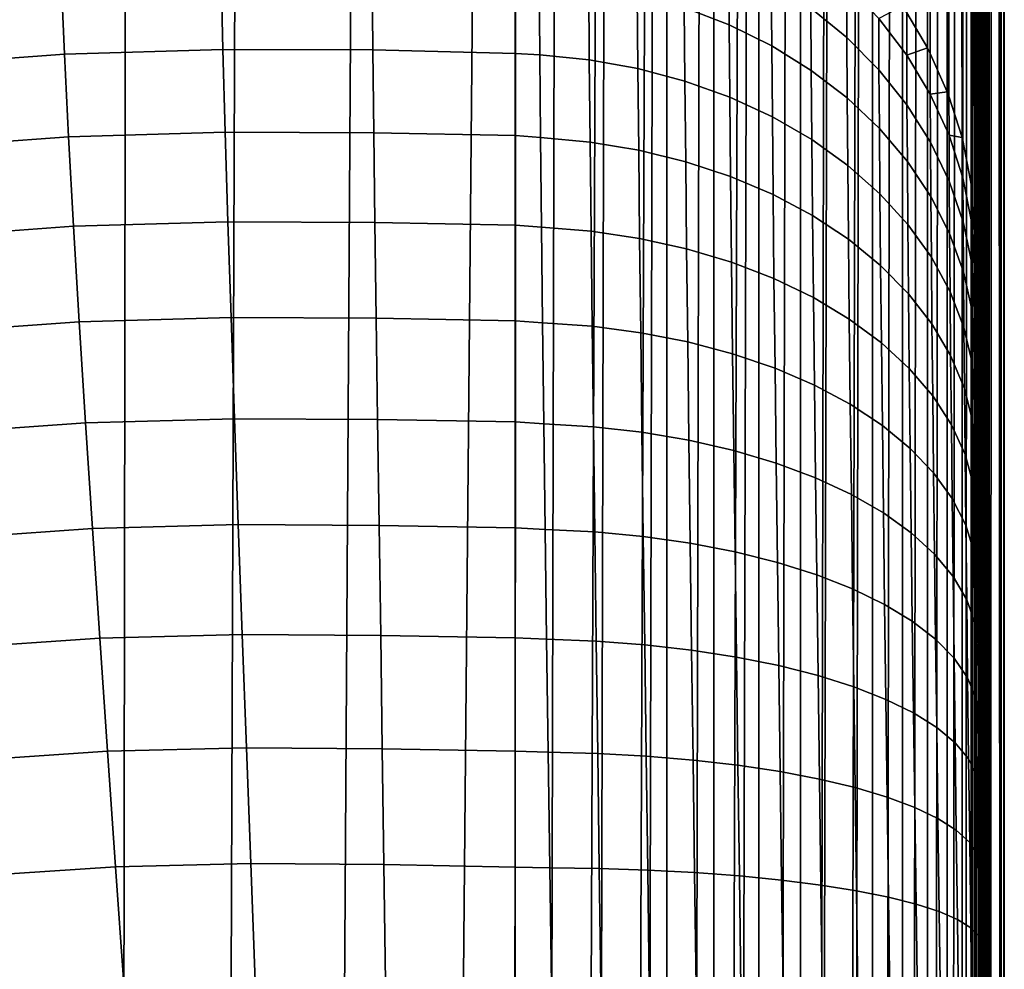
# Model space of a CAD drawing. Header units: metres. Extents: x -23 to 242, y -40 to 23.
# Tile 149 of 256: x 78.47 to 80.53, y -27.91 to -25.93. Entities that reach past the tile are written whole.
import ezdxf

# ---------------------------------------------------------------- set-up
doc = ezdxf.new("R2010")
doc.units = ezdxf.units.M
doc.layers.add('solid_10171013', color=7, linetype='CONTINUOUS')

msp = doc.modelspace()

# ---------------------------------------------------------------- linework, layer by layer
at = {"layer": 'solid_10171013'}
for points in [[(80.473358, -26.838505, 177.233963), (80.473633, 13.233708, 82.788597), (80.470436, -2.319833, 119.903572)], [(80.473358, -26.838505, 177.233963), (80.47403, -26.907482, 177.295883), (80.473633, 13.233708, 82.788597)], [(80.48716, -27.999712, 177.766479), (80.48838, -28.092628, 177.77417), (80.488602, 12.496004, 82.115112), (80.473633, 13.233708, 82.788597)], [(80.485947, -27.90748, 177.754532), (80.48716, -27.999712, 177.766479), (80.473633, 13.233708, 82.788597)], [(80.484756, -27.815712, 177.738281), (80.485947, -27.90748, 177.754532), (80.473633, 13.233708, 82.788597)], [(80.483589, -27.724918, 177.717834), (80.484756, -27.815712, 177.738281), (80.473633, 13.233708, 82.788597)], [(80.482452, -27.635296, 177.693207), (80.483589, -27.724918, 177.717834), (80.473633, 13.233708, 82.788597)], [(80.481339, -27.546728, 177.664398), (80.482452, -27.635296, 177.693207), (80.473633, 13.233708, 82.788597)], [(80.48027, -27.459793, 177.631622), (80.481339, -27.546728, 177.664398), (80.473633, 13.233708, 82.788597)], [(80.479233, -27.374546, 177.594849), (80.48027, -27.459793, 177.631622), (80.473633, 13.233708, 82.788597)], [(80.478241, -27.290997, 177.554123), (80.479233, -27.374546, 177.594849), (80.473633, 13.233708, 82.788597)], [(80.477295, -27.20966, 177.509705), (80.478241, -27.290997, 177.554123), (80.473633, 13.233708, 82.788597)], [(80.476395, -27.130451, 177.461548), (80.477295, -27.20966, 177.509705), (80.473633, 13.233708, 82.788597)], [(80.475548, -27.053511, 177.409744), (80.476395, -27.130451, 177.461548), (80.473633, 13.233708, 82.788597)], [(80.474762, -26.979246, 177.354568), (80.475548, -27.053511, 177.409744), (80.473633, 13.233708, 82.788597)], [(80.47403, -26.907482, 177.295883), (80.474762, -26.979246, 177.354568), (80.473633, 13.233708, 82.788597)], [(80.48838, -28.092628, 177.77417), (80.489616, -28.185862, 177.777573), (80.488602, 12.496004, 82.115112)], [(80.524033, -31.301031, 176.640488), (80.501549, 11.723962, 81.480972), (80.488602, 12.496004, 82.115112), (80.500587, -28.999277, 177.617523)], [(80.49942, -28.913687, 177.651596), (80.500587, -28.999277, 177.617523), (80.488602, 12.496004, 82.115112)], [(80.498245, -28.826687, 177.681656), (80.49942, -28.913687, 177.651596), (80.488602, 12.496004, 82.115112)], [(80.497047, -28.73827, 177.707733), (80.498245, -28.826687, 177.681656), (80.488602, 12.496004, 82.115112)], [(80.495827, -28.648184, 177.729889), (80.497047, -28.73827, 177.707733), (80.488602, 12.496004, 82.115112)], [(80.494591, -28.556852, 177.747986), (80.495827, -28.648184, 177.729889), (80.488602, 12.496004, 82.115112)], [(80.493355, -28.464931, 177.761795), (80.494591, -28.556852, 177.747986), (80.488602, 12.496004, 82.115112)], [(80.492111, -28.372154, 177.771347), (80.493355, -28.464931, 177.761795), (80.488602, 12.496004, 82.115112)], [(80.49086, -28.278942, 177.776627), (80.492111, -28.372154, 177.771347), (80.488602, 12.496004, 82.115112)], [(80.489616, -28.185862, 177.777573), (80.49086, -28.278942, 177.776627), (80.488602, 12.496004, 82.115112)], [(80.524033, -31.301031, 176.640488), (80.512329, 10.920298, 80.888245), (80.501549, 11.723962, 81.480972)], [(80.524033, -31.301031, 176.640488), (80.520821, 10.087074, 80.338394), (80.512329, 10.920298, 80.888245)], [(80.531853, -33.602879, 175.663422), (80.526939, 9.227629, 79.83358), (80.520821, 10.087074, 80.338394), (80.524033, -31.301031, 176.640488)], [(80.531853, -33.602879, 175.663422), (80.530624, 8.345956, 79.375381), (80.526939, 9.227629, 79.83358)], [(80.531853, -33.602879, 175.663422), (80.531853, 7.443428, 78.964386), (80.530624, 8.345956, 79.375381)], [(80.531853, -33.602879, 175.663422), (80.524033, -35.90472, 174.68634), (80.530624, 6.521384, 78.600861), (80.531853, 7.443428, 78.964386)], [(80.524033, -35.90472, 174.68634), (80.526947, 5.579792, 78.285049), (80.530624, 6.521384, 78.600861)], [(80.524033, -35.90472, 174.68634), (80.520836, 4.620024, 78.017525), (80.526947, 5.579792, 78.285049)], [(80.524033, -35.90472, 174.68634), (80.500587, -38.206478, 173.709305), (80.512344, 3.645974, 77.800095), (80.520836, 4.620024, 78.017525)], [(80.499428, -38.290234, 173.671509), (80.501572, 2.66151, 77.633659), (80.512344, 3.645974, 77.800095), (80.500587, -38.206478, 173.709305)], [(80.488403, -38.948109, 173.166931), (80.488632, 1.669143, 77.518715), (80.501572, 2.66151, 77.633659), (80.489639, -38.885769, 173.236282)], [(80.490875, -38.820438, 173.302505), (80.489639, -38.885769, 173.236282), (80.501572, 2.66151, 77.633659)], [(80.492126, -38.751904, 173.365799), (80.490875, -38.820438, 173.302505), (80.501572, 2.66151, 77.633659)], [(80.49337, -38.680618, 173.425797), (80.492126, -38.751904, 173.365799), (80.501572, 2.66151, 77.633659)], [(80.494606, -38.606903, 173.482224), (80.49337, -38.680618, 173.425797), (80.501572, 2.66151, 77.633659)], [(80.495834, -38.530533, 173.535233), (80.494606, -38.606903, 173.482224), (80.501572, 2.66151, 77.633659)], [(80.497055, -38.452137, 173.584518), (80.495834, -38.530533, 173.535233), (80.501572, 2.66151, 77.633659)], [(80.498253, -38.372116, 173.629913), (80.497055, -38.452137, 173.584518), (80.501572, 2.66151, 77.633659)], [(80.499428, -38.290234, 173.671509), (80.498253, -38.372116, 173.629913), (80.501572, 2.66151, 77.633659)], [(80.473366, -39.431545, 171.88974), (80.473671, 0.672311, 77.455803), (80.488632, 1.669143, 77.518715), (80.474037, -39.428116, 171.982407)], [(80.47477, -39.42041, 172.074829), (80.474037, -39.428116, 171.982407), (80.488632, 1.669143, 77.518715)], [(80.475563, -39.40844, 172.166626), (80.47477, -39.42041, 172.074829), (80.488632, 1.669143, 77.518715)], [(80.47641, -39.392189, 172.258026), (80.475563, -39.40844, 172.166626), (80.488632, 1.669143, 77.518715)], [(80.47731, -39.371738, 172.348511), (80.47641, -39.392189, 172.258026), (80.488632, 1.669143, 77.518715)], [(80.478256, -39.347092, 172.437912), (80.47731, -39.371738, 172.348511), (80.488632, 1.669143, 77.518715)], [(80.479248, -39.318253, 172.526337), (80.478256, -39.347092, 172.437912), (80.488632, 1.669143, 77.518715)], [(80.480286, -39.2854, 172.61322), (80.479248, -39.318253, 172.526337), (80.488632, 1.669143, 77.518715)], [(80.481361, -39.248531, 172.698486), (80.480286, -39.2854, 172.61322), (80.488632, 1.669143, 77.518715)], [(80.482475, -39.207676, 172.782135), (80.481361, -39.248531, 172.698486), (80.488632, 1.669143, 77.518715)], [(80.483612, -39.16309, 172.863632), (80.482475, -39.207676, 172.782135), (80.488632, 1.669143, 77.518715)], [(80.484779, -39.1147, 172.943054), (80.483612, -39.16309, 172.863632), (80.488632, 1.669143, 77.518715)], [(80.48597, -39.06263, 173.020264), (80.484779, -39.1147, 172.943054), (80.488632, 1.669143, 77.518715)], [(80.487175, -39.007149, 173.094818), (80.48597, -39.06263, 173.020264), (80.488632, 1.669143, 77.518715)], [(80.488403, -38.948109, 173.166931), (80.487175, -39.007149, 173.094818), (80.488632, 1.669143, 77.518715)], [(80.470436, -39.273312, 171.08374), (80.470436, -15.223736, 114.426491), (80.473671, 0.672311, 77.455803)], [(80.470474, -39.306992, 171.16835), (80.470436, -39.273312, 171.08374), (80.473671, 0.672311, 77.455803)], [(80.470581, -39.336723, 171.25441), (80.470474, -39.306992, 171.16835), (80.473671, 0.672311, 77.455803)], [(80.470764, -39.362507, 171.341904), (80.470581, -39.336723, 171.25441), (80.473671, 0.672311, 77.455803)], [(80.471024, -39.384434, 171.431107), (80.470764, -39.362507, 171.341904), (80.473671, 0.672311, 77.455803)], [(80.471352, -39.402355, 171.521591), (80.471024, -39.384434, 171.431107), (80.473671, 0.672311, 77.455803)], [(80.471748, -39.416016, 171.612717), (80.471352, -39.402355, 171.521591), (80.473671, 0.672311, 77.455803)], [(80.472221, -39.425461, 171.704742), (80.471748, -39.416016, 171.612717), (80.473671, 0.672311, 77.455803)], [(80.472763, -39.430664, 171.797272), (80.472221, -39.425461, 171.704742), (80.473671, 0.672311, 77.455803)], [(80.473366, -39.431545, 171.88974), (80.472763, -39.430664, 171.797272), (80.473671, 0.672311, 77.455803)], [(80.318474, -1.847931, 120.103882), (80.327507, -25.911167, 176.75563), (80.370796, -25.9848, 176.72438), (80.360886, -1.916777, 120.074661)], [(80.360886, -1.916777, 120.074661), (80.370796, -25.9848, 176.72438), (80.37674, -25.996304, 176.719498), (80.370796, -1.935116, 120.066872)], [(80.370796, -1.935116, 120.066872), (80.37674, -25.996304, 176.719498), (80.412575, -26.076677, 176.685379), (80.404137, -2.005991, 120.036789)], [(80.404137, -2.005991, 120.036789), (80.412575, -26.076677, 176.685379), (80.416016, -26.085716, 176.681549), (80.412575, -2.026994, 120.02787)], [(80.412575, -2.026994, 120.02787), (80.416016, -26.085716, 176.681549), (80.443329, -26.172174, 176.644836), (80.436867, -2.098923, 119.997345)], [(80.443329, -2.12249, 119.987335), (80.436867, -2.098923, 119.997345), (80.443329, -26.172174, 176.644836)], [(80.458717, -2.194524, 119.956764), (80.443329, -2.12249, 119.987335), (80.443329, -26.172174, 176.644836), (80.444923, -26.178421, 176.642197)], [(80.462692, -2.220486, 119.94574), (80.458717, -2.194524, 119.956764), (80.444923, -26.178421, 176.642197), (80.463127, -26.273401, 176.601868)], [(80.469437, -2.291718, 119.915504), (80.462692, -2.220486, 119.94574), (80.463127, -26.273401, 176.601868)], [(80.463127, -26.273401, 176.601868), (80.470436, -26.369516, 176.561081), (80.470436, -2.319833, 119.903572), (80.469437, -2.291718, 119.915504)], [(80.470474, -26.406893, 176.64389), (80.470436, -2.319833, 119.903572), (80.470436, -26.369516, 176.561081)], [(80.472755, -26.772686, 177.169098), (80.473358, -26.838505, 177.233963), (80.470436, -2.319833, 119.903572)], [(80.472214, -26.709829, 177.101105), (80.472755, -26.772686, 177.169098), (80.470436, -2.319833, 119.903572)], [(80.471748, -26.650282, 177.030411), (80.472214, -26.709829, 177.101105), (80.470436, -2.319833, 119.903572)], [(80.471344, -26.594322, 176.957352), (80.471748, -26.650282, 177.030411), (80.470436, -2.319833, 119.903572)], [(80.471024, -26.541796, 176.881699), (80.471344, -26.594322, 176.957352), (80.470436, -2.319833, 119.903572)], [(80.470764, -26.492977, 176.804077), (80.471024, -26.541796, 176.881699), (80.470436, -2.319833, 119.903572)], [(80.470581, -26.448044, 176.724884), (80.470764, -26.492977, 176.804077), (80.470436, -2.319833, 119.903572)], [(80.470474, -26.406893, 176.64389), (80.470581, -26.448044, 176.724884), (80.470436, -2.319833, 119.903572)], [(80.469444, -15.251697, 114.414619), (80.470436, -15.223736, 114.426491), (80.470436, -39.273312, 171.08374), (80.462692, -39.372662, 171.041565)], [(80.462692, -39.372662, 171.041565), (80.462692, -15.323084, 114.384315), (80.469444, -15.251697, 114.414619)], [(80.462692, -39.372662, 171.041565), (80.444923, -39.464409, 171.002625), (80.45874, -15.348904, 114.37336), (80.462692, -15.323084, 114.384315)], [(80.444923, -39.464409, 171.002625), (80.443329, -39.470654, 170.999969), (80.443329, -15.42108, 114.34272), (80.45874, -15.348904, 114.37336)], [(80.443329, -39.470654, 170.999969), (80.416016, -39.557114, 170.963272), (80.436905, -15.44452, 114.332771), (80.443329, -15.42108, 114.34272)], [(80.416016, -39.557114, 170.963272), (80.412575, -39.566151, 170.959442), (80.412575, -15.516577, 114.302185), (80.436905, -15.44452, 114.332771)], [(80.412575, -39.566151, 170.959442), (80.37674, -39.646526, 170.925323), (80.404182, -15.537466, 114.29332), (80.412575, -15.516577, 114.302185)], [(80.37674, -39.646526, 170.925323), (80.370796, -39.658031, 170.920441), (80.370796, -15.608456, 114.263184), (80.404182, -15.537466, 114.29332)], [(80.370796, -39.658031, 170.920441), (80.327507, -39.731663, 170.889175), (80.360939, -15.626697, 114.25544), (80.370796, -15.608456, 114.263184)], [(80.327507, -39.731663, 170.889175), (80.318474, -39.745216, 170.883423), (80.318474, -15.695642, 114.226173), (80.360939, -15.626697, 114.25544)], [(80.318474, -39.745216, 170.883423), (80.268867, -39.811592, 170.855255), (80.307663, -15.711205, 114.219566), (80.318474, -15.695642, 114.226173)], [(80.268867, -39.811592, 170.855255), (80.256233, -39.826687, 170.848846), (80.256226, -15.777113, 114.191589), (80.307663, -15.711205, 114.219566)], [(80.256233, -39.826687, 170.848846), (80.201469, -39.885437, 170.823914), (80.244965, -15.79004, 114.186104), (80.256226, -15.777113, 114.191589)], [(80.126045, -39.952381, 170.795486), (80.184776, -15.851916, 114.159843), (80.244965, -15.79004, 114.186104), (80.184784, -39.901489, 170.817093)], [(80.201469, -39.885437, 170.823914), (80.184784, -39.901489, 170.817093), (80.244965, -15.79004, 114.186104)], [(80.126045, -39.952381, 170.795486), (80.104973, -39.96875, 170.788544), (80.104973, -15.919176, 114.131287), (80.173531, -15.862312, 114.155426)], [(80.126045, -39.952381, 170.795486), (80.173531, -15.862312, 114.155426), (80.184776, -15.851916, 114.159843)], [(80.043427, -40.011696, 170.770309), (80.017738, -40.027679, 170.763535), (80.017731, -15.978105, 114.106277), (80.094185, -15.927209, 114.127876)], [(80.104973, -39.96875, 170.788544), (80.043427, -40.011696, 170.770309), (80.094185, -15.927209, 114.127876), (80.104973, -15.919176, 114.131287)], [(79.924095, -40.077583, 170.74234), (80.007812, -15.983998, 114.103775), (80.017731, -15.978105, 114.106277), (79.954514, -40.062725, 170.748657)], [(79.924095, -40.077583, 170.74234), (79.924095, -16.028011, 114.085091), (80.007812, -15.983998, 114.103775)], [(80.017738, -40.027679, 170.763535), (79.954514, -40.062725, 170.748657), (80.017731, -15.978105, 114.106277)], [(78.301773, -40.158855, 170.707855), (78.469254, -16.013056, 113.79026), (78.705551, -16.045797, 113.837433), (78.671776, -40.180611, 170.698608)], [(79.860298, -40.104912, 170.730743), (79.82515, -40.117886, 170.725235), (79.825142, -16.068312, 114.067986), (79.915382, -16.03204, 114.083382)], [(79.924095, -40.077583, 170.74234), (79.860298, -40.104912, 170.730743), (79.915382, -16.03204, 114.083382), (79.924095, -16.028011, 114.085091)], [(78.671776, -40.180611, 170.698608), (78.705551, -16.045797, 113.837433), (78.95681, -16.07612, 113.896378), (78.869133, -40.185394, 170.696579)], [(79.660095, -40.161007, 170.70694), (79.716599, -16.099821, 114.054611), (79.817947, -16.070793, 114.066933), (79.722046, -40.148109, 170.712402)], [(79.761795, -40.137794, 170.716782), (79.722046, -40.148109, 170.712402), (79.817947, -16.070793, 114.066933)], [(79.82515, -40.117886, 170.725235), (79.761795, -40.137794, 170.716782), (79.817947, -16.070793, 114.066933), (79.825142, -16.068312, 114.067986)], [(78.869133, -40.185394, 170.696579), (78.95681, -16.07612, 113.896378), (79.22467, -16.103117, 113.964729), (79.0746, -40.186214, 170.696228)], [(79.0746, -40.186214, 170.696228), (79.22467, -16.103117, 113.964729), (79.50824, -16.127457, 114.042877), (79.287712, -40.1833, 170.697479)], [(79.55632, -40.174297, 170.701294), (79.612473, -16.118797, 114.046555), (79.716599, -16.099821, 114.054611), (79.615997, -40.167904, 170.70401)], [(79.660095, -40.161007, 170.70694), (79.615997, -40.167904, 170.70401), (79.716599, -16.099821, 114.054611)], [(79.287712, -40.1833, 170.697479), (79.50824, -16.127457, 114.042877), (79.508247, -40.177036, 170.700134)], [(79.55632, -40.174297, 170.701294), (79.508247, -40.177036, 170.700134), (79.50824, -16.127457, 114.042877), (79.612473, -16.118797, 114.046555)], [(79.861053, -25.762354, 177.340546), (79.862, -25.90032, 177.538559), (79.956184, -25.936611, 177.510468), (79.955261, -25.800886, 177.315674)], [(79.955261, -25.800886, 177.315674), (79.956184, -25.936611, 177.510468), (80.045052, -25.980562, 177.476578), (80.044151, -25.84753, 177.28566)], [(80.126221, -25.787733, 177.054337), (80.126755, -25.901772, 177.250824), (80.202156, -25.963015, 177.211563), (80.201645, -25.852053, 177.02037)], [(78.56472, -25.997625, 177.777924), (78.557877, -25.839693, 177.586548), (78.203033, -25.8661, 177.575348), (78.213882, -26.023573, 177.766907)], [(78.896286, -25.987843, 177.782074), (78.892479, -25.829704, 177.59079), (78.557877, -25.839693, 177.586548), (78.56472, -25.997625, 177.777924)], [(79.21019, -25.988831, 177.781662), (79.208588, -25.830618, 177.590408), (78.892479, -25.829704, 177.59079), (78.896286, -25.987843, 177.782074)], [(79.50843, -25.996643, 177.778336), (79.508362, -25.838417, 177.587097), (79.208588, -25.830618, 177.590408), (79.21019, -25.988831, 177.781662)], [(79.559418, -25.99902, 177.776291), (79.558075, -25.840935, 177.585342), (79.508362, -25.838417, 177.587097), (79.50843, -25.996643, 177.778336)], [(79.558075, -25.840935, 177.585342), (79.559418, -25.99902, 177.776291), (79.663177, -26.009455, 177.766113), (79.661842, -25.852219, 177.576202)], [(79.661842, -25.852219, 177.576202), (79.663177, -26.009455, 177.766113), (79.764839, -26.027906, 177.748734), (79.763519, -25.872086, 177.560562)], [(80.044151, -25.84753, 177.28566), (80.045052, -25.980562, 177.476578), (80.127632, -26.031689, 177.437256), (80.126755, -25.901772, 177.250824)], [(80.201645, -25.852053, 177.02037), (80.202156, -25.963015, 177.211563), (80.269531, -26.030586, 177.168289), (80.269035, -25.923008, 176.982941)], [(79.763519, -25.872086, 177.560562), (79.764839, -26.027906, 177.748734), (79.863297, -26.054174, 177.72435), (79.862, -25.90032, 177.538559)], [(79.862, -25.90032, 177.538559), (79.863297, -26.054174, 177.72435), (79.957458, -26.087969, 177.693207), (79.956184, -25.936611, 177.510468)], [(80.126755, -25.901772, 177.250824), (80.127632, -26.031689, 177.437256), (80.203003, -26.089428, 177.39296), (80.202156, -25.963015, 177.211563)], [(80.327667, -25.999821, 176.942444), (80.327507, -25.911167, 176.75563), (80.318474, -25.897614, 176.761383), (80.269035, -25.923008, 176.982941)], [(80.269035, -25.923008, 176.982941), (80.269531, -26.030586, 177.168289), (80.32814, -26.103748, 177.12149), (80.327667, -25.999821, 176.942444)], [(80.327667, -25.999821, 176.942444), (80.370796, -25.9848, 176.72438), (80.327507, -25.911167, 176.75563)], [(79.956184, -25.936611, 177.510468), (79.957458, -26.087969, 177.693207), (80.046303, -26.128918, 177.655685), (80.045052, -25.980562, 177.476578)], [(80.202156, -25.963015, 177.211563), (80.203003, -26.089428, 177.39296), (80.270348, -26.153151, 177.344147), (80.269531, -26.030586, 177.168289)], [(78.901062, -26.161242, 177.959625), (78.896286, -25.987843, 177.782074), (78.56472, -25.997625, 177.777924), (78.573326, -26.170767, 177.955582)], [(79.212173, -26.162321, 177.959167), (79.21019, -25.988831, 177.781662), (78.896286, -25.987843, 177.782074), (78.901062, -26.161242, 177.959625)], [(79.508499, -26.168228, 177.954041), (79.50843, -25.996643, 177.778336), (79.21019, -25.988831, 177.781662), (79.212173, -26.162321, 177.959167)], [(80.045052, -25.980562, 177.476578), (80.046303, -26.128918, 177.655685), (80.128838, -26.176573, 177.612152), (80.127632, -26.031689, 177.437256)], [(80.376892, -26.081646, 176.899323), (80.37674, -25.996304, 176.719498), (80.370796, -25.9848, 176.72438), (80.327667, -25.999821, 176.942444)], [(78.573326, -26.170767, 177.955582), (78.56472, -25.997625, 177.777924), (78.213882, -26.023573, 177.766907), (78.227562, -26.19614, 177.944824)], [(79.561111, -26.172295, 177.95343), (79.559418, -25.99902, 177.776291), (79.50843, -25.996643, 177.778336), (79.508499, -26.168228, 177.954041)], [(79.559418, -25.99902, 177.776291), (79.561111, -26.172295, 177.95343), (79.664856, -26.181803, 177.942276), (79.663177, -26.009455, 177.766113)], [(79.663177, -26.009455, 177.766113), (79.664856, -26.181803, 177.942276), (79.766502, -26.198706, 177.923294), (79.764839, -26.027906, 177.748734)], [(80.327667, -25.999821, 176.942444), (80.32814, -26.103748, 177.12149), (80.377342, -26.181694, 177.071686), (80.376892, -26.081646, 176.899323)], [(80.376892, -26.081646, 176.899323), (80.412575, -26.076677, 176.685379), (80.37674, -25.996304, 176.719498)], [(79.764839, -26.027906, 177.748734), (79.766502, -26.198706, 177.923294), (79.864937, -26.22282, 177.896683), (79.863297, -26.054174, 177.72435)], [(80.127632, -26.031689, 177.437256), (80.128838, -26.176573, 177.612152), (80.204178, -26.230412, 177.563126), (80.203003, -26.089428, 177.39296)], [(80.269531, -26.030586, 177.168289), (80.270348, -26.153151, 177.344147), (80.328926, -26.222155, 177.291367), (80.32814, -26.103748, 177.12149)], [(79.863297, -26.054174, 177.72435), (79.864937, -26.22282, 177.896683), (79.959068, -26.253878, 177.862747), (79.957458, -26.087969, 177.693207)], [(79.957458, -26.087969, 177.693207), (79.959068, -26.253878, 177.862747), (80.047867, -26.29154, 177.821823), (80.046303, -26.128918, 177.655685)], [(80.203003, -26.089428, 177.39296), (80.204178, -26.230412, 177.563126), (80.271477, -26.289841, 177.509125), (80.270348, -26.153151, 177.344147)], [(80.416161, -26.167589, 176.85405), (80.416016, -26.085716, 176.681549), (80.412575, -26.076677, 176.685379), (80.376892, -26.081646, 176.899323)], [(80.376892, -26.081646, 176.899323), (80.377342, -26.181694, 177.071686), (80.416595, -26.263569, 177.019394), (80.416161, -26.167589, 176.85405)], [(80.416161, -26.167589, 176.85405), (80.443329, -26.172174, 176.644836), (80.416016, -26.085716, 176.681549)], [(80.32814, -26.103748, 177.12149), (80.328926, -26.222155, 177.291367), (80.37809, -26.295681, 177.235199), (80.377342, -26.181694, 177.071686)], [(80.046303, -26.128918, 177.655685), (80.047867, -26.29154, 177.821823), (80.130363, -26.335394, 177.774399), (80.128838, -26.176573, 177.612152)], [(80.270348, -26.153151, 177.344147), (80.271477, -26.289841, 177.509125), (80.330009, -26.35421, 177.450729), (80.328926, -26.222155, 177.291367)], [(78.583588, -26.357937, 178.118332), (78.573326, -26.170767, 177.955582), (78.227562, -26.19614, 177.944824), (78.243904, -26.382626, 178.107849)], [(78.906738, -26.348715, 178.122238), (78.901062, -26.161242, 177.959625), (78.573326, -26.170767, 177.955582), (78.583588, -26.357937, 178.118332)], [(79.214523, -26.349903, 178.121735), (79.212173, -26.162321, 177.959167), (78.901062, -26.161242, 177.959625), (78.906738, -26.348715, 178.122238)], [(79.508553, -26.355591, 178.116684), (79.508499, -26.168228, 177.954041), (79.212173, -26.162321, 177.959167), (79.214523, -26.349903, 178.121735)], [(79.563126, -26.359606, 178.115601), (79.561111, -26.172295, 177.95343), (79.508499, -26.168228, 177.954041), (79.508553, -26.355591, 178.116684)], [(79.561111, -26.172295, 177.95343), (79.563126, -26.359606, 178.115601), (79.666862, -26.368114, 178.103561), (79.664856, -26.181803, 177.942276)], [(80.445061, -26.256702, 176.807129), (80.444923, -26.178421, 176.642197), (80.443329, -26.172174, 176.644836), (80.416161, -26.167589, 176.85405)], [(80.416161, -26.167589, 176.85405), (80.416595, -26.263569, 177.019394), (80.445465, -26.348473, 176.965225), (80.445061, -26.256702, 176.807129)], [(79.664856, -26.181803, 177.942276), (79.666862, -26.368114, 178.103561), (79.768486, -26.383347, 178.083115), (79.766502, -26.198706, 177.923294)], [(80.128838, -26.176573, 177.612152), (80.130363, -26.335394, 177.774399), (80.20565, -26.384956, 177.720978), (80.204178, -26.230412, 177.563126)], [(80.377342, -26.181694, 177.071686), (80.37809, -26.295681, 177.235199), (80.417305, -26.372925, 177.17627), (80.416595, -26.263569, 177.019394)], [(80.444923, -26.178421, 176.642197), (80.445061, -26.256702, 176.807129), (80.463257, -26.348009, 176.759064), (80.463127, -26.273401, 176.601868)], [(79.766502, -26.198706, 177.923294), (79.768486, -26.383347, 178.083115), (79.86689, -26.405134, 178.054459), (79.864937, -26.22282, 177.896683)], [(79.864937, -26.22282, 177.896683), (79.86689, -26.405134, 178.054459), (79.960983, -26.433237, 178.017944), (79.959068, -26.253878, 177.862747)], [(80.204178, -26.230412, 177.563126), (80.20565, -26.384956, 177.720978), (80.272903, -26.439684, 177.662155), (80.271477, -26.289841, 177.509125)], [(80.328926, -26.222155, 177.291367), (80.330009, -26.35421, 177.450729), (80.379128, -26.422812, 177.388611), (80.37809, -26.295681, 177.235199)], [(79.959068, -26.253878, 177.862747), (79.960983, -26.433237, 178.017944), (80.049744, -26.46735, 177.973938), (80.047867, -26.29154, 177.821823)], [(80.445061, -26.256702, 176.807129), (80.445465, -26.348473, 176.965225), (80.463638, -26.435476, 176.909744), (80.463257, -26.348009, 176.759064)], [(80.416595, -26.263569, 177.019394), (80.417305, -26.372925, 177.17627), (80.446136, -26.453037, 177.115204), (80.445465, -26.348473, 176.965225)], [(80.463127, -26.273401, 176.601868), (80.463257, -26.348009, 176.759064), (80.470474, -26.406893, 176.64389), (80.470436, -26.369516, 176.561081)], [(80.047867, -26.29154, 177.821823), (80.049744, -26.46735, 177.973938), (80.132187, -26.507095, 177.922928), (80.130363, -26.335394, 177.774399)], [(80.271477, -26.289841, 177.509125), (80.272903, -26.439684, 177.662155), (80.331375, -26.498976, 177.598572), (80.330009, -26.35421, 177.450729)], [(80.37809, -26.295681, 177.235199), (80.379128, -26.422812, 177.388611), (80.418289, -26.494892, 177.323425), (80.417305, -26.372925, 177.17627)], [(80.130363, -26.335394, 177.774399), (80.132187, -26.507095, 177.922928), (80.20742, -26.552036, 177.865494), (80.20565, -26.384956, 177.720978)], [(78.595383, -26.557856, 178.26503), (78.583588, -26.357937, 178.118332), (78.243904, -26.382626, 178.107849), (78.262726, -26.581766, 178.254883)], [(78.913239, -26.548983, 178.268799), (78.906738, -26.348715, 178.122238), (78.583588, -26.357937, 178.118332), (78.595383, -26.557856, 178.26503)], [(79.217178, -26.550295, 178.26825), (79.214523, -26.349903, 178.121735), (78.906738, -26.348715, 178.122238), (78.913239, -26.548983, 178.268799)], [(79.508583, -26.555819, 178.263321), (79.508553, -26.355591, 178.116684), (79.214523, -26.349903, 178.121735), (79.217178, -26.550295, 178.26825)], [(79.565445, -26.559702, 178.261719), (79.563126, -26.359606, 178.115601), (79.508553, -26.355591, 178.116684), (79.508583, -26.555819, 178.263321)], [(79.563126, -26.359606, 178.115601), (79.565445, -26.559702, 178.261719), (79.669167, -26.567144, 178.248886), (79.666862, -26.368114, 178.103561)], [(80.330009, -26.35421, 177.450729), (80.331375, -26.498976, 177.598572), (80.380432, -26.56218, 177.530914), (80.379128, -26.422812, 177.388611)], [(80.445465, -26.348473, 176.965225), (80.446136, -26.453037, 177.115204), (80.464279, -26.535139, 177.052689), (80.463638, -26.435476, 176.909744)], [(80.463257, -26.348009, 176.759064), (80.463638, -26.435476, 176.909744), (80.470764, -26.492977, 176.804077), (80.470581, -26.448044, 176.724884)], [(80.463257, -26.348009, 176.759064), (80.470581, -26.448044, 176.724884), (80.470474, -26.406893, 176.64389)], [(79.666862, -26.368114, 178.103561), (79.669167, -26.567144, 178.248886), (79.770767, -26.580593, 178.227097), (79.768486, -26.383347, 178.083115)], [(80.417305, -26.372925, 177.17627), (80.418289, -26.494892, 177.323425), (80.447067, -26.569662, 177.255905), (80.446136, -26.453037, 177.115204)], [(79.768486, -26.383347, 178.083115), (79.770767, -26.580593, 178.227097), (79.869133, -26.599897, 178.196625), (79.86689, -26.405134, 178.054459)], [(80.20565, -26.384956, 177.720978), (80.20742, -26.552036, 177.865494), (80.274605, -26.601683, 177.802261), (80.272903, -26.439684, 177.662155)], [(79.86689, -26.405134, 178.054459), (79.869133, -26.599897, 178.196625), (79.963188, -26.624847, 178.157761), (79.960983, -26.433237, 178.017944)], [(79.960983, -26.433237, 178.017944), (79.963188, -26.624847, 178.157761), (80.051895, -26.655169, 178.110977), (80.049744, -26.46735, 177.973938)], [(80.272903, -26.439684, 177.662155), (80.274605, -26.601683, 177.802261), (80.333008, -26.655487, 177.733902), (80.331375, -26.498976, 177.598572)], [(80.379128, -26.422812, 177.388611), (80.380432, -26.56218, 177.530914), (80.419533, -26.628605, 177.459946), (80.418289, -26.494892, 177.323425)], [(80.463638, -26.435476, 176.909744), (80.464279, -26.535139, 177.052689), (80.471344, -26.594322, 176.957352), (80.471024, -26.541796, 176.881699)], [(80.463638, -26.435476, 176.909744), (80.471024, -26.541796, 176.881699), (80.470764, -26.492977, 176.804077)], [(80.446136, -26.453037, 177.115204), (80.447067, -26.569662, 177.255905), (80.465149, -26.646299, 177.186783), (80.464279, -26.535139, 177.052689)], [(80.049744, -26.46735, 177.973938), (80.051895, -26.655169, 178.110977), (80.134285, -26.690527, 178.056747), (80.132187, -26.507095, 177.922928)], [(80.331375, -26.498976, 177.598572), (80.333008, -26.655487, 177.733902), (80.381989, -26.71286, 177.661194), (80.380432, -26.56218, 177.530914)], [(80.418289, -26.494892, 177.323425), (80.419533, -26.628605, 177.459946), (80.448242, -26.697519, 177.386429), (80.447067, -26.569662, 177.255905)], [(80.132187, -26.507095, 177.922928), (80.134285, -26.690527, 178.056747), (80.20945, -26.730536, 177.995697), (80.20742, -26.552036, 177.865494)], [(80.464279, -26.535139, 177.052689), (80.465149, -26.646299, 177.186783), (80.472214, -26.709829, 177.101105), (80.471748, -26.650282, 177.030411)], [(80.464279, -26.535139, 177.052689), (80.471748, -26.650282, 177.030411), (80.471344, -26.594322, 176.957352)], [(78.608543, -26.769163, 178.394699), (78.595383, -26.557856, 178.26503), (78.262726, -26.581766, 178.254883), (78.283798, -26.792206, 178.384918)], [(78.920456, -26.760672, 178.3983), (78.913239, -26.548983, 178.268799), (78.595383, -26.557856, 178.26503), (78.608543, -26.769163, 178.394699)], [(79.220093, -26.762121, 178.39769), (79.217178, -26.550295, 178.26825), (78.913239, -26.548983, 178.268799), (78.920456, -26.760672, 178.3983)], [(79.508568, -26.767511, 178.392929), (79.508583, -26.555819, 178.263321), (79.217178, -26.550295, 178.26825), (79.220093, -26.762121, 178.39769)], [(79.568031, -26.771158, 178.390823), (79.565445, -26.559702, 178.261719), (79.508583, -26.555819, 178.263321), (79.508568, -26.767511, 178.392929)], [(79.565445, -26.559702, 178.261719), (79.568031, -26.771158, 178.390823), (79.671738, -26.777475, 178.377274), (79.669167, -26.567144, 178.248886)], [(80.20742, -26.552036, 177.865494), (80.20945, -26.730536, 177.995697), (80.276558, -26.774757, 177.928482), (80.274605, -26.601683, 177.802261)], [(80.380432, -26.56218, 177.530914), (80.381989, -26.71286, 177.661194), (80.421013, -26.773172, 177.584915), (80.419533, -26.628605, 177.459946)], [(79.669167, -26.567144, 178.248886), (79.671738, -26.777475, 178.377274), (79.773315, -26.78904, 178.354324), (79.770767, -26.580593, 178.227097)], [(79.770767, -26.580593, 178.227097), (79.773315, -26.78904, 178.354324), (79.871643, -26.805723, 178.32222), (79.869133, -26.599897, 178.196625)], [(80.447067, -26.569662, 177.255905), (80.448242, -26.697519, 177.386429), (80.466255, -26.768167, 177.311188), (80.465149, -26.646299, 177.186783)], [(79.869133, -26.599897, 178.196625), (79.871643, -26.805723, 178.32222), (79.965652, -26.827341, 178.281311), (79.963188, -26.624847, 178.157761)], [(80.274605, -26.601683, 177.802261), (80.276558, -26.774757, 177.928482), (80.334885, -26.822702, 177.855835), (80.333008, -26.655487, 177.733902)], [(79.963188, -26.624847, 178.157761), (79.965652, -26.827341, 178.281311), (80.054306, -26.853659, 178.232056), (80.051895, -26.655169, 178.110977)], [(80.419533, -26.628605, 177.459946), (80.421013, -26.773172, 177.584915), (80.449646, -26.835758, 177.50592), (80.448242, -26.697519, 177.386429)], [(80.465149, -26.646299, 177.186783), (80.466255, -26.768167, 177.311188), (80.473358, -26.838505, 177.233963), (80.472755, -26.772686, 177.169098)], [(80.465149, -26.646299, 177.186783), (80.472755, -26.772686, 177.169098), (80.472214, -26.709829, 177.101105)], [(80.051895, -26.655169, 178.110977), (80.054306, -26.853659, 178.232056), (80.136627, -26.884386, 178.174988), (80.134285, -26.690527, 178.056747)], [(80.333008, -26.655487, 177.733902), (80.334885, -26.822702, 177.855835), (80.383789, -26.873848, 177.778564), (80.381989, -26.71286, 177.661194)], [(80.134285, -26.690527, 178.056747), (80.136627, -26.884386, 178.174988), (80.211716, -26.919184, 178.110733), (80.20945, -26.730536, 177.995697)], [(80.448242, -26.697519, 177.386429), (80.449646, -26.835758, 177.50592), (80.467583, -26.899935, 177.425064), (80.466255, -26.768167, 177.311188)], [(80.20945, -26.730536, 177.995697), (80.211716, -26.919184, 178.110733), (80.278748, -26.957672, 178.039993), (80.276558, -26.774757, 177.928482)], [(80.381989, -26.71286, 177.661194), (80.383789, -26.873848, 177.778564), (80.422722, -26.927629, 177.69751), (80.421013, -26.773172, 177.584915)], [(78.622925, -26.990414, 178.506424), (78.608543, -26.769163, 178.394699), (78.283798, -26.792206, 178.384918), (78.306892, -27.012518, 178.49704)], [(78.928291, -26.98234, 178.509857), (78.920456, -26.760672, 178.3983), (78.608543, -26.769163, 178.394699), (78.622925, -26.990414, 178.506424)], [(79.223213, -26.983936, 178.509171), (79.220093, -26.762121, 178.39769), (78.920456, -26.760672, 178.3983), (78.928291, -26.98234, 178.509857)], [(79.508476, -26.989212, 178.504608), (79.508568, -26.767511, 178.392929), (79.220093, -26.762121, 178.39769), (79.223213, -26.983936, 178.509171)], [(79.570854, -26.992527, 178.501984), (79.568031, -26.771158, 178.390823), (79.508568, -26.767511, 178.392929), (79.508476, -26.989212, 178.504608)], [(79.568031, -26.771158, 178.390823), (79.570854, -26.992527, 178.501984), (79.674545, -26.997669, 178.487823), (79.671738, -26.777475, 178.377274)], [(80.467583, -26.899935, 177.425064), (80.47403, -26.907482, 177.295883), (80.473358, -26.838505, 177.233963), (80.466255, -26.768167, 177.311188)], [(79.671738, -26.777475, 178.377274), (79.674545, -26.997669, 178.487823), (79.776085, -27.007263, 178.463852), (79.773315, -26.78904, 178.354324)], [(79.773315, -26.78904, 178.354324), (79.776085, -27.007263, 178.463852), (79.874382, -27.021204, 178.430344), (79.871643, -26.805723, 178.32222)], [(80.276558, -26.774757, 177.928482), (80.278748, -26.957672, 178.039993), (80.336983, -26.99943, 177.963547), (80.334885, -26.822702, 177.855835)], [(80.421013, -26.773172, 177.584915), (80.422722, -26.927629, 177.69751), (80.451263, -26.983459, 177.613571), (80.449646, -26.835758, 177.50592)], [(79.871643, -26.805723, 178.32222), (79.874382, -27.021204, 178.430344), (79.968338, -27.039337, 178.387665), (79.965652, -26.827341, 178.281311)], [(79.965652, -26.827341, 178.281311), (79.968338, -27.039337, 178.387665), (80.056923, -27.061466, 178.336288), (80.054306, -26.853659, 178.232056)], [(80.334885, -26.822702, 177.855835), (80.336983, -26.99943, 177.963547), (80.385796, -27.043995, 177.882248), (80.383789, -26.873848, 177.778564)], [(80.054306, -26.853659, 178.232056), (80.056923, -27.061466, 178.336288), (80.139175, -27.087345, 178.276764), (80.136627, -26.884386, 178.174988)], [(80.449646, -26.835758, 177.50592), (80.451263, -26.983459, 177.613571), (80.469109, -27.040724, 177.527664), (80.467583, -26.899935, 177.425064)], [(80.383789, -26.873848, 177.778564), (80.385796, -27.043995, 177.882248), (80.424629, -27.090879, 177.796982), (80.422722, -26.927629, 177.69751)], [(80.136627, -26.884386, 178.174988), (80.139175, -27.087345, 178.276764), (80.214188, -27.116692, 178.209747), (80.211716, -26.919184, 178.110733)], [(80.467583, -26.899935, 177.425064), (80.469109, -27.040724, 177.527664), (80.475548, -27.053511, 177.409744), (80.474762, -26.979246, 177.354568)], [(80.467583, -26.899935, 177.425064), (80.474762, -26.979246, 177.354568), (80.47403, -26.907482, 177.295883)], [(80.211716, -26.919184, 178.110733), (80.214188, -27.116692, 178.209747), (80.281136, -27.149181, 178.135986), (80.278748, -26.957672, 178.039993)], [(80.422722, -26.927629, 177.69751), (80.424629, -27.090879, 177.796982), (80.453072, -27.13957, 177.708679), (80.451263, -26.983459, 177.613571)], [(80.278748, -26.957672, 178.039993), (80.281136, -27.149181, 178.135986), (80.339279, -27.184462, 178.05629), (80.336983, -26.99943, 177.963547)], [(78.638344, -27.220102, 178.599457), (78.622925, -26.990414, 178.506424), (78.306892, -27.012518, 178.49704), (78.331741, -27.241203, 178.5905)], [(78.936653, -27.212467, 178.602692), (78.928291, -26.98234, 178.509857), (78.622925, -26.990414, 178.506424), (78.638344, -27.220102, 178.599457)], [(79.226486, -27.214218, 178.601944), (79.223213, -26.983936, 178.509171), (78.928291, -26.98234, 178.509857), (78.936653, -27.212467, 178.602692)], [(79.508316, -27.219406, 178.59758), (79.508476, -26.989212, 178.504608), (79.223213, -26.983936, 178.509171), (79.226486, -27.214218, 178.601944)], [(79.573875, -27.222284, 178.594421), (79.570854, -26.992527, 178.501984), (79.508476, -26.989212, 178.504608), (79.508316, -27.219406, 178.59758)], [(79.570854, -26.992527, 178.501984), (79.573875, -27.222284, 178.594421), (79.677544, -27.22621, 178.579758), (79.674545, -26.997669, 178.487823)], [(79.674545, -26.997669, 178.487823), (79.677544, -27.22621, 178.579758), (79.77906, -27.233761, 178.554947), (79.776085, -27.007263, 178.463852)], [(80.451263, -26.983459, 177.613571), (80.453072, -27.13957, 177.708679), (80.47081, -27.189533, 177.618301), (80.469109, -27.040724, 177.527664)], [(79.776085, -27.007263, 178.463852), (79.77906, -27.233761, 178.554947), (79.877312, -27.244858, 178.520279), (79.874382, -27.021204, 178.430344)], [(80.336983, -26.99943, 177.963547), (80.339279, -27.184462, 178.05629), (80.387985, -27.222141, 177.971512), (80.385796, -27.043995, 177.882248)], [(79.874382, -27.021204, 178.430344), (79.877312, -27.244858, 178.520279), (79.971214, -27.259377, 178.47612), (79.968338, -27.039337, 178.387665)], [(79.968338, -27.039337, 178.387665), (79.971214, -27.259377, 178.47612), (80.059738, -27.277159, 178.422974), (80.056923, -27.061466, 178.336288)], [(80.385796, -27.043995, 177.882248), (80.387985, -27.222141, 177.971512), (80.42672, -27.261808, 177.882614), (80.424629, -27.090879, 177.796982)], [(80.469109, -27.040724, 177.527664), (80.47081, -27.189533, 177.618301), (80.477295, -27.20966, 177.509705), (80.476395, -27.130451, 177.461548)], [(80.469109, -27.040724, 177.527664), (80.476395, -27.130451, 177.461548), (80.475548, -27.053511, 177.409744)], [(80.056923, -27.061466, 178.336288), (80.059738, -27.277159, 178.422974), (80.141914, -27.298008, 178.361404), (80.139175, -27.087345, 178.276764)], [(80.139175, -27.087345, 178.276764), (80.141914, -27.298008, 178.361404), (80.216843, -27.321699, 178.292099), (80.214188, -27.116692, 178.209747)], [(80.424629, -27.090879, 177.796982), (80.42672, -27.261808, 177.882614), (80.455048, -27.303028, 177.790543), (80.453072, -27.13957, 177.708679)], [(80.214188, -27.116692, 178.209747), (80.216843, -27.321699, 178.292099), (80.283691, -27.347967, 178.21582), (80.281136, -27.149181, 178.135986)], [(80.453072, -27.13957, 177.708679), (80.455048, -27.303028, 177.790543), (80.472679, -27.345346, 177.696335), (80.47081, -27.189533, 177.618301)], [(80.281136, -27.149181, 178.135986), (80.283691, -27.347967, 178.21582), (80.341736, -27.376526, 178.133392), (80.339279, -27.184462, 178.05629)], [(80.339279, -27.184462, 178.05629), (80.341736, -27.376526, 178.133392), (80.390335, -27.407063, 178.045746), (80.387985, -27.222141, 177.971512)], [(80.47081, -27.189533, 177.618301), (80.472679, -27.345346, 177.696335), (80.479233, -27.374546, 177.594849), (80.478241, -27.290997, 177.554123)], [(80.47081, -27.189533, 177.618301), (80.478241, -27.290997, 177.554123), (80.477295, -27.20966, 177.509705)], [(78.65461, -27.456657, 178.673141), (78.638344, -27.220102, 178.599457), (78.331741, -27.241203, 178.5905), (78.358063, -27.476711, 178.664627)], [(78.945404, -27.449482, 178.676193), (78.936653, -27.212467, 178.602692), (78.638344, -27.220102, 178.599457), (78.65461, -27.456657, 178.673141)], [(79.229836, -27.451393, 178.675369), (79.226486, -27.214218, 178.601944), (78.936653, -27.212467, 178.602692), (78.945404, -27.449482, 178.676193)], [(79.508041, -27.45653, 178.671234), (79.508316, -27.219406, 178.59758), (79.226486, -27.214218, 178.601944), (79.229836, -27.451393, 178.675369)], [(79.577057, -27.458828, 178.667603), (79.573875, -27.222284, 178.594421), (79.508316, -27.219406, 178.59758), (79.508041, -27.45653, 178.671234)], [(79.573875, -27.222284, 178.594421), (79.577057, -27.458828, 178.667603), (79.68071, -27.4615, 178.652527), (79.677544, -27.22621, 178.579758)], [(80.387985, -27.222141, 177.971512), (80.390335, -27.407063, 178.045746), (80.428955, -27.439241, 177.953812), (80.42672, -27.261808, 177.882614)], [(79.677544, -27.22621, 178.579758), (79.68071, -27.4615, 178.652527), (79.782188, -27.466951, 178.627045), (79.77906, -27.233761, 178.554947)], [(79.77906, -27.233761, 178.554947), (79.782188, -27.466951, 178.627045), (79.880394, -27.475121, 178.591446), (79.877312, -27.244858, 178.520279)], [(79.877312, -27.244858, 178.520279), (79.880394, -27.475121, 178.591446), (79.974243, -27.48592, 178.546112), (79.971214, -27.259377, 178.47612)], [(79.971214, -27.259377, 178.47612), (79.974243, -27.48592, 178.546112), (80.062698, -27.499231, 178.491562), (80.059738, -27.277159, 178.422974)], [(80.42672, -27.261808, 177.882614), (80.428955, -27.439241, 177.953812), (80.457176, -27.47271, 177.858612), (80.455048, -27.303028, 177.790543)], [(80.059738, -27.277159, 178.422974), (80.062698, -27.499231, 178.491562), (80.144798, -27.514906, 178.428375), (80.141914, -27.298008, 178.361404)], [(80.141914, -27.298008, 178.361404), (80.144798, -27.514906, 178.428375), (80.219635, -27.532776, 178.357254), (80.216843, -27.321699, 178.292099)], [(80.455048, -27.303028, 177.790543), (80.457176, -27.47271, 177.858612), (80.474678, -27.507097, 177.7612), (80.472679, -27.345346, 177.696335)], [(80.216843, -27.321699, 178.292099), (80.219635, -27.532776, 178.357254), (80.286392, -27.552641, 178.278976), (80.283691, -27.347967, 178.21582)], [(80.283691, -27.347967, 178.21582), (80.286392, -27.552641, 178.278976), (80.34433, -27.574284, 178.194412), (80.341736, -27.376526, 178.133392)], [(80.472679, -27.345346, 177.696335), (80.474678, -27.507097, 177.7612), (80.481339, -27.546728, 177.664398), (80.48027, -27.459793, 177.631622)], [(80.472679, -27.345346, 177.696335), (80.48027, -27.459793, 177.631622), (80.479233, -27.374546, 177.594849)], [(80.341736, -27.376526, 178.133392), (80.34433, -27.574284, 178.194412), (80.392815, -27.597467, 178.104462), (80.390335, -27.407063, 178.045746)], [(80.390335, -27.407063, 178.045746), (80.392815, -27.597467, 178.104462), (80.43132, -27.621939, 178.010147), (80.428955, -27.439241, 177.953812)], [(78.954437, -27.691763, 178.729828), (78.945404, -27.449482, 178.676193), (78.65461, -27.456657, 178.673141), (78.671539, -27.698465, 178.72699)], [(79.233215, -27.693836, 178.728943), (79.229836, -27.451393, 178.675369), (78.945404, -27.449482, 178.676193), (78.954437, -27.691763, 178.729828)], [(79.507652, -27.698967, 178.725037), (79.508041, -27.45653, 178.671234), (79.229836, -27.451393, 178.675369), (79.233215, -27.693836, 178.728943)], [(80.428955, -27.439241, 177.953812), (80.43132, -27.621939, 178.010147), (80.459419, -27.647429, 177.912476), (80.457176, -27.47271, 177.858612)], [(78.671539, -27.698465, 178.72699), (78.65461, -27.456657, 178.673141), (78.358063, -27.476711, 178.664627), (78.38559, -27.717436, 178.718933)], [(79.58036, -27.700542, 178.720963), (79.577057, -27.458828, 178.667603), (79.508041, -27.45653, 178.671234), (79.507652, -27.698967, 178.725037)], [(79.577057, -27.458828, 178.667603), (79.58036, -27.700542, 178.720963), (79.68399, -27.701937, 178.705582), (79.68071, -27.4615, 178.652527)], [(79.68071, -27.4615, 178.652527), (79.68399, -27.701937, 178.705582), (79.785439, -27.705242, 178.679611), (79.782188, -27.466951, 178.627045)], [(79.782188, -27.466951, 178.627045), (79.785439, -27.705242, 178.679611), (79.883598, -27.710424, 178.643326), (79.880394, -27.475121, 178.591446)], [(80.457176, -27.47271, 177.858612), (80.459419, -27.647429, 177.912476), (80.476799, -27.673655, 177.812531), (80.474678, -27.507097, 177.7612)], [(79.880394, -27.475121, 178.591446), (79.883598, -27.710424, 178.643326), (79.977386, -27.717426, 178.597153), (79.974243, -27.48592, 178.546112)], [(79.974243, -27.48592, 178.546112), (79.977386, -27.717426, 178.597153), (80.065773, -27.72617, 178.541565), (80.062698, -27.499231, 178.491562)], [(80.062698, -27.499231, 178.491562), (80.065773, -27.72617, 178.541565), (80.147797, -27.736559, 178.477203), (80.144798, -27.514906, 178.428375)], [(80.474678, -27.507097, 177.7612), (80.476799, -27.673655, 177.812531), (80.482452, -27.635296, 177.693207), (80.481339, -27.546728, 177.664398)], [(80.144798, -27.514906, 178.428375), (80.147797, -27.736559, 178.477203), (80.222542, -27.748482, 178.404739), (80.219635, -27.532776, 178.357254)], [(80.219635, -27.532776, 178.357254), (80.222542, -27.748482, 178.404739), (80.289192, -27.761805, 178.325012), (80.286392, -27.552641, 178.278976)], [(80.286392, -27.552641, 178.278976), (80.289192, -27.761805, 178.325012), (80.347023, -27.776384, 178.238861), (80.34433, -27.574284, 178.194412)], [(80.34433, -27.574284, 178.194412), (80.347023, -27.776384, 178.238861), (80.395401, -27.792059, 178.147263), (80.392815, -27.597467, 178.104462)], [(80.392815, -27.597467, 178.104462), (80.395401, -27.792059, 178.147263), (80.433784, -27.808657, 178.051193), (80.43132, -27.621939, 178.010147)], [(80.43132, -27.621939, 178.010147), (80.433784, -27.808657, 178.051193), (80.461754, -27.825994, 177.951721), (80.459419, -27.647429, 177.912476)], [(80.476799, -27.673655, 177.812531), (80.483589, -27.724918, 177.717834), (80.482452, -27.635296, 177.693207)], [(80.459419, -27.647429, 177.912476), (80.461754, -27.825994, 177.951721), (80.479012, -27.843884, 177.84993), (80.476799, -27.673655, 177.812531)], [(80.476799, -27.673655, 177.812531), (80.479012, -27.843884, 177.84993), (80.484756, -27.815712, 177.738281), (80.483589, -27.724918, 177.717834)], [(78.688957, -27.943876, 178.76062), (78.671539, -27.698465, 178.72699), (78.38559, -27.717436, 178.718933), (78.414032, -27.96174, 178.753036)], [(78.963646, -27.937651, 178.76326), (78.954437, -27.691763, 178.729828), (78.671539, -27.698465, 178.72699), (78.688957, -27.943876, 178.76062)], [(79.23658, -27.93989, 178.762314), (79.233215, -27.693836, 178.728943), (78.954437, -27.691763, 178.729828), (78.963646, -27.937651, 178.76326)], [(79.507133, -27.945061, 178.758621), (79.507652, -27.698967, 178.725037), (79.233215, -27.693836, 178.728943), (79.23658, -27.93989, 178.762314)], [(79.583748, -27.94577, 178.754211), (79.58036, -27.700542, 178.720963), (79.507652, -27.698967, 178.725037), (79.507133, -27.945061, 178.758621)], [(79.58036, -27.700542, 178.720963), (79.583748, -27.94577, 178.754211), (79.687355, -27.945868, 178.738632), (79.68399, -27.701937, 178.705582)], [(79.68399, -27.701937, 178.705582), (79.687355, -27.945868, 178.738632), (79.788773, -27.947001, 178.712341), (79.785439, -27.705242, 178.679611)], [(79.785439, -27.705242, 178.679611), (79.788773, -27.947001, 178.712341), (79.886887, -27.949152, 178.675629), (79.883598, -27.710424, 178.643326)], [(79.883598, -27.710424, 178.643326), (79.886887, -27.949152, 178.675629), (79.980621, -27.952303, 178.628906), (79.977386, -27.717426, 178.597153)], [(79.977386, -27.717426, 178.597153), (79.980621, -27.952303, 178.628906), (80.068932, -27.956415, 178.572693), (80.065773, -27.72617, 178.541565)], [(80.065773, -27.72617, 178.541565), (80.068932, -27.956415, 178.572693), (80.150871, -27.961445, 178.507568), (80.147797, -27.736559, 178.477203)], [(80.147797, -27.736559, 178.477203), (80.150871, -27.961445, 178.507568), (80.225525, -27.967337, 178.434296), (80.222542, -27.748482, 178.404739)], [(80.222542, -27.748482, 178.404739), (80.225525, -27.967337, 178.434296), (80.292076, -27.974028, 178.353653), (80.289192, -27.761805, 178.325012)], [(80.289192, -27.761805, 178.325012), (80.292076, -27.974028, 178.353653), (80.3498, -27.981441, 178.266525), (80.347023, -27.776384, 178.238861)], [(80.347023, -27.776384, 178.238861), (80.3498, -27.981441, 178.266525), (80.398056, -27.989498, 178.173874), (80.395401, -27.792059, 178.147263)], [(80.395401, -27.792059, 178.147263), (80.398056, -27.989498, 178.173874), (80.436317, -27.99811, 178.076706), (80.433784, -27.808657, 178.051193)], [(80.433784, -27.808657, 178.051193), (80.436317, -27.99811, 178.076706), (80.464165, -28.007181, 177.976105), (80.461754, -27.825994, 177.951721)], [(80.479012, -27.843884, 177.84993), (80.485947, -27.90748, 177.754532), (80.484756, -27.815712, 177.738281)], [(80.461754, -27.825994, 177.951721), (80.464165, -28.007181, 177.976105), (80.481293, -28.016613, 177.873169), (80.479012, -27.843884, 177.84993)], [(80.479012, -27.843884, 177.84993), (80.481293, -28.016613, 177.873169), (80.48716, -27.999712, 177.766479), (80.485947, -27.90748, 177.754532)]]:
    msp.add_3dface(points, dxfattribs=at)

doc.saveas('drawing.dxf')
